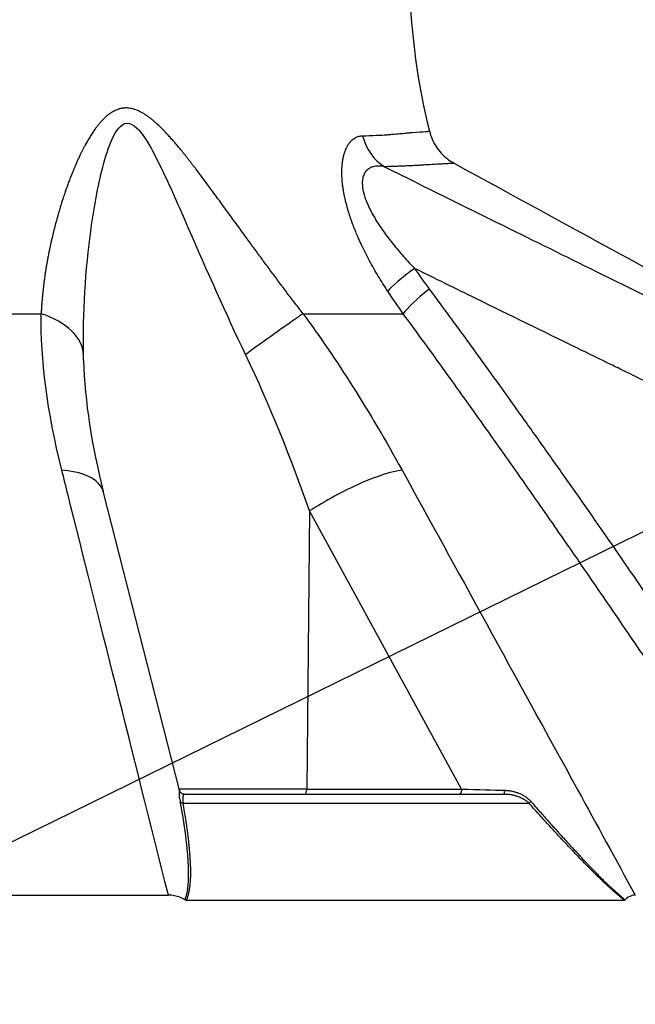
# Model space of a CAD drawing. Header units: millimetres. Extents: x 0 to 4378, y 0 to 2376.
# Tile 56 of 256: x 1726 to 1762, y 654 to 712. Entities that reach past the tile are written whole.
import ezdxf

# ---------------------------------------------------------------- set-up
doc = ezdxf.new("R2010")
doc.units = ezdxf.units.MM
doc.header["$LTSCALE"] = 0.2
doc.styles.add('Rainbow-5.0 Style', font='malgunsl.ttf')
doc.dimstyles.new('Rainbow-5.0 Style', dxfattribs={"dimtxt": 4, "dimasz": 2.5, "dimexe": 1, "dimexo": 1, "dimgap": 1, "dimtad": 1, "dimdsep": 46, "dimtxsty": 'Rainbow-5.0 Style', "dimcen": 0, "dimclrd": 251, "dimclre": 251, "dimclrt": 7, "dimazin": 3, "dimtp": 0.1, "dimtm": 0.1, "dimtfac": 0.61, "dimtmove": 0, "dimatfit": 3, "dimfxl": 1, "dimlwd": -1, "dimlwe": -1, "dimarcsym": 1})
doc.dimstyles.new('Rainbow-5.0 Style$0', dxfattribs={"dimtxt": 4, "dimasz": 3, "dimexe": 2, "dimexo": 1, "dimgap": 0.8, "dimtad": 1, "dimzin": 9, "dimdsep": 46, "dimtxsty": 'Rainbow-5.0 Style', "dimcen": 0, "dimclrd": 251, "dimclre": 251, "dimclrt": 256, "dimadec": 1, "dimazin": 0, "dimtp": 0.1, "dimtm": 0.1, "dimtfac": 0.61, "dimtmove": 0, "dimatfit": 3, "dimfxl": 1, "dimlwd": -1, "dimlwe": -1, "dimarcsym": 1})

# ---------------------------------------------------------------- blocks, each defined once
blk = doc.blocks.new('Blk$A21N0-7P24L')
for p, q in [((-37.699, 59.536), (37.699, 59.536)), ((53.264, 59.536), (59.223, 59.536)), ((45.922, 31.226), (41.415, 48.919)), ((53.651, 47.814), (53.485, 31.292)), ((62.685, 31.292), (53.654, 47.815)), ((70.729, 47.087), (70.729, 47.087)), ((71.029, 46.656), (71.029, 46.656)), ((70.729, 43.282), (70.729, 43.272)), ((71.029, 42.844), (71.029, 42.835)), ((53.485, 31.292), (45.905, 31.292)), ((46.209, 31), (46.204, 31)), ((46.212, 31), (65.213, 31)), ((53.485, 31.292), (62.686, 31.292)), ((62.572, 31), (62.572, 31)), ((46.115, 30.464), (66.684, 30.464)), ((44.213, 29.186), (44.213, 29.185)), ((44.844, 26.665), (44.845, 26.67)), ((-45.263, 24.993), (45.263, 24.993)), ((46.335, 24.695), (72.352, 24.695))]:
    blk.add_line(p, q)
blk.add_arc((99.588, 80.061), 40, 181.5, 194.01438)
for centre, major_axis, ratio, start_param, end_param in [((59.523, 70.85), (-0.038, 3), 0.934063, 1.810532, 2.597153), ((60.687, 62.306), (-2.48, -1.688), 0.130824, 4.948036, 5.895303), ((61.56, 61.075), (-2.411, -1.785), 0.140062, 4.942659, 5.910605), ((35.22, 56.97), (4.999, 0.073), 0.585411, 0.019941, 1.04343), ((49.761, 56.97), (4.054, 2.927), 0.011762, 0.518872, 1.542362), ((53.371, 31.3), (0, -0.3), 0.382683, 0, 1.544616), ((47.008, 28.985), (0.982, -2.283), 0.200841, 3.784426, 3.871398), ((46.238, 30.669), (-0.298, -0.058), 0.664884, 0.352927, 0.554408), ((46.238, 30.669), (-0.298, -0.058), 0.664884, 0.554408, 1.031166), ((63.811, 28.98), (3.273, 1.111), 0.62086, 0.247863, 0.336562), ((66.882, 30.669), (-0.225, -0.204), 0.142498, 0.413343, 0.885775), ((66.882, 30.669), (-0.225, -0.204), 0.142498, 0.885775, 1.134681), ((46.528, 25.11), (0.284, 0.388), 0.524581, 3.202128, 3.507862), ((72.21, 25.11), (0.17, -0.41), 0.394148, 6.121997, 6.42773)]:
    blk.add_ellipse(centre, major_axis=major_axis, ratio=ratio, start_param=start_param, end_param=end_param)
blk.add_rational_spline([(53.264, 59.536), (51.561, 61.747), (49.94, 63.995), (47.506, 67.328), (46.698, 68.438), (45.379, 70.015), (44.929, 70.52), (43.922, 71.388), (43.333, 71.762), (42.138, 71.749), (41.641, 71.369), (40.856, 70.487), (40.541, 69.97), (39.705, 68.396), (39.288, 67.292), (38.237, 63.974), (37.816, 61.741), (37.699, 59.536)], [0.999999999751, 0.999999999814, 0.999999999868, 0.999999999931, 0.999999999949, 0.999999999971, 0.999999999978, 0.999999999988, 0.999999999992, 0.999999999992, 0.999999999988, 0.999999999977, 0.999999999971, 0.999999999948, 0.99999999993, 0.999999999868, 0.999999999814, 0.999999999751], degree=3, knots=[0, 0, 0, 0, 0.25, 0.25, 0.375, 0.375, 0.4375, 0.4375, 0.5, 0.5, 0.5625, 0.5625, 0.625, 0.625, 0.75, 0.75, 1, 1, 1, 1])
for points, knots in [([(40.218, 57.101), (40.172, 59.579), (40.326, 62.094), (40.841, 65.826), (41.057, 67.068), (41.519, 68.839), (41.697, 69.421), (42.154, 70.413), (42.45, 70.841), (43.185, 70.855), (43.558, 70.435), (44.203, 69.459), (44.496, 68.89), (45.361, 67.115), (45.899, 65.868), (47.538, 62.118), (48.654, 59.586), (49.842, 57.101)], [0, 0, 0, 0, 0.25, 0.25, 0.375, 0.375, 0.4375, 0.4375, 0.5, 0.5, 0.5625, 0.5625, 0.625, 0.625, 0.75, 0.75, 1, 1, 1, 1]), ([(56.811, 70.103), (57.06, 70.107), (57.339, 70.116), (57.78, 70.138), (57.931, 70.146), (58.16, 70.162), (58.237, 70.167), (58.391, 70.178), (58.454, 70.183), (58.911, 70.221), (59.172, 70.245), (59.466, 70.272), (59.547, 70.28), (59.648, 70.289), (59.678, 70.292), (59.719, 70.295), (59.738, 70.297), (59.756, 70.298), (59.767, 70.299), (59.767, 70.299), (60.119, 70.325), (60.37, 70.343), (60.699, 70.368), (60.779, 70.374), (60.779, 70.374)], [0, 0, 0, 0, 0.0625, 0.0625, 0.09375, 0.09375, 0.109375, 0.109375, 0.125, 0.125, 0.1875, 0.1875, 0.21875, 0.21875, 0.234375, 0.234375, 0.2421875, 0.2460937, 0.2460937, 0.25, 0.25, 0.375, 0.375, 0.4999668, 0.4999668, 0.4999668, 0.4999668]), ([(60.779, 70.374), (60.86, 70.058), (60.992, 69.75), (61.349, 69.194), (61.581, 68.942), (61.97, 68.638), (62.105, 68.549), (62.245, 68.471)], [0, 0, 0, 0, 0.0980244, 0.0980244, 0.1980402, 0.1980402, 0.2461678, 0.2461678, 0.2461678, 0.2461678]), ([(58.307, 60.866), (58.207, 61.017), (58.11, 61.167), (57.92, 61.468), (57.828, 61.619), (57.646, 61.921), (57.557, 62.072), (57.383, 62.378), (57.297, 62.532), (57.131, 62.841), (57.05, 62.996), (56.892, 63.308), (56.815, 63.466), (56.704, 63.702), (56.667, 63.782), (56.586, 63.961), (56.543, 64.059), (56.453, 64.268), (56.407, 64.379), (56.315, 64.607), (56.27, 64.724), (56.179, 64.965), (56.135, 65.089), (56.052, 65.333), (56.013, 65.452), (55.935, 65.708), (55.896, 65.843), (55.839, 66.056), (55.818, 66.135), (55.774, 66.318), (55.751, 66.419), (55.726, 66.542), (55.721, 66.562), (55.713, 66.602), (55.709, 66.622), (55.702, 66.662), (55.698, 66.682), (55.69, 66.722), (55.687, 66.742), (55.68, 66.78), (55.677, 66.796), (55.661, 66.892), (55.648, 66.97), (55.624, 67.146), (55.612, 67.242), (55.594, 67.437), (55.587, 67.534), (55.577, 67.726), (55.575, 67.821), (55.575, 68.009), (55.577, 68.101), (55.587, 68.282), (55.594, 68.37), (55.613, 68.54), (55.625, 68.623), (55.652, 68.78), (55.667, 68.856), (55.702, 68.998), (55.721, 69.065), (55.757, 69.174), (55.772, 69.219), (55.793, 69.27), (55.796, 69.279), (55.816, 69.326), (55.833, 69.363), (55.876, 69.451), (55.904, 69.501), (55.963, 69.596), (55.994, 69.642), (56.06, 69.726), (56.094, 69.766), (56.166, 69.838), (56.203, 69.872), (56.28, 69.931), (56.32, 69.958), (56.4, 70.003), (56.44, 70.023), (56.522, 70.055), (56.563, 70.068), (56.646, 70.088), (56.687, 70.095), (56.756, 70.101), (56.783, 70.103), (56.811, 70.103)], [0, 0, 0, 0, 0.031826, 0.031826, 0.0644, 0.0644, 0.097802, 0.097802, 0.132671, 0.132671, 0.168502, 0.168502, 0.20605, 0.20605, 0.225683, 0.225683, 0.25, 0.25, 0.278102, 0.278102, 0.308606, 0.308606, 0.341809, 0.341809, 0.375, 0.375, 0.413812, 0.413812, 0.4375, 0.4375, 0.46875, 0.46875, 0.475663, 0.475663, 0.482658, 0.482658, 0.489425, 0.489425, 0.495606, 0.495606, 0.5, 0.5, 0.519503, 0.519503, 0.544066, 0.544066, 0.569338, 0.569338, 0.59506, 0.59506, 0.621197, 0.621197, 0.647645, 0.647645, 0.674228, 0.674228, 0.700676, 0.700676, 0.726695, 0.726695, 0.745915, 0.745915, 0.75, 0.75, 0.767898, 0.767898, 0.794893, 0.794893, 0.822753, 0.822753, 0.850952, 0.850952, 0.879189, 0.879189, 0.907078, 0.907078, 0.933827, 0.933827, 0.959743, 0.959743, 0.984327, 0.984327, 1, 1, 1, 1]), ([(62.245, 68.471), (62.245, 68.471), (62.223, 68.47), (62.179, 68.467), (62.142, 68.465), (62.089, 68.462), (62.02, 68.458), (62.01, 68.457), (62, 68.456), (61.989, 68.456), (61.902, 68.45), (61.794, 68.444), (61.665, 68.436), (61.57, 68.43), (61.463, 68.423), (61.345, 68.417), (61.302, 68.414), (61.258, 68.411), (61.212, 68.409), (61.042, 68.399), (60.852, 68.388), (60.641, 68.376), (60.509, 68.368), (60.369, 68.36), (60.22, 68.352), (60.139, 68.347), (60.054, 68.342), (59.968, 68.338), (59.956, 68.337), (59.945, 68.336), (59.934, 68.336), (59.838, 68.331), (59.74, 68.325), (59.638, 68.32), (59.539, 68.315), (59.437, 68.311), (59.332, 68.306), (59.231, 68.301), (59.127, 68.297), (59.02, 68.293), (58.92, 68.289), (58.817, 68.285), (58.712, 68.282), (58.685, 68.281), (58.658, 68.28), (58.631, 68.279)], [0.5000317, 0.5000317, 0.5000317, 0.5000317, 0.5668684, 0.5668684, 0.5668684, 0.6240877, 0.6240877, 0.6240877, 0.6326432, 0.6326432, 0.6326432, 0.6998905, 0.6998905, 0.6998905, 0.749283, 0.749283, 0.749283, 0.7671378, 0.7671378, 0.7671378, 0.8333753, 0.8333753, 0.8333753, 0.8748395, 0.8748395, 0.8748395, 0.8976401, 0.8976401, 0.8976401, 0.9006059, 0.9006059, 0.9006059, 0.9254544, 0.9254544, 0.9254544, 0.9496024, 0.9496024, 0.9496024, 0.9727362, 0.9727362, 0.9727362, 0.9944424, 0.9944424, 0.9944424, 1, 1, 1, 1]), ([(58.105, 68.266), (58.053, 68.276), (58.002, 68.284), (57.902, 68.296), (57.852, 68.3), (57.754, 68.303), (57.706, 68.302), (57.611, 68.296), (57.564, 68.291), (57.493, 68.278), (57.467, 68.272), (57.424, 68.261), (57.405, 68.256), (57.347, 68.238), (57.309, 68.223), (57.238, 68.189), (57.204, 68.17), (57.162, 68.142), (57.152, 68.136), (57.134, 68.122), (57.124, 68.115), (57.107, 68.101), (57.098, 68.094), (57.082, 68.079), (57.073, 68.072), (57.057, 68.057), (57.049, 68.049), (57.033, 68.033), (57.025, 68.024), (57.009, 68.006), (57.001, 67.997), (56.991, 67.984), (56.989, 67.982), (56.964, 67.949), (56.942, 67.917), (56.903, 67.847), (56.885, 67.809), (56.854, 67.73), (56.84, 67.688), (56.818, 67.601), (56.809, 67.555), (56.796, 67.461), (56.791, 67.412), (56.788, 67.324), (56.788, 67.285), (56.791, 67.168), (56.798, 67.087), (56.82, 66.925), (56.835, 66.845), (56.856, 66.754), (56.857, 66.748), (56.869, 66.698), (56.881, 66.654), (56.908, 66.56), (56.923, 66.51), (56.945, 66.443), (56.951, 66.426), (56.964, 66.39), (56.97, 66.372), (56.983, 66.335), (56.99, 66.316), (57.005, 66.277), (57.012, 66.258), (57.027, 66.219), (57.035, 66.2), (57.045, 66.175), (57.048, 66.167), (57.084, 66.079), (57.12, 65.997), (57.198, 65.83), (57.238, 65.746), (57.325, 65.578), (57.37, 65.494), (57.464, 65.327), (57.512, 65.244), (57.612, 65.078), (57.664, 64.995), (57.77, 64.83), (57.824, 64.748), (57.936, 64.583), (57.993, 64.5), (58.144, 64.29), (58.239, 64.161), (58.433, 63.906), (58.532, 63.781), (58.731, 63.534), (58.83, 63.414), (59.033, 63.175), (59.136, 63.056), (59.345, 62.82), (59.45, 62.704), (59.666, 62.468), (59.778, 62.348), (59.893, 62.227)], [0, 0, 0, 0, 0.024477, 0.024477, 0.04991, 0.04991, 0.076426, 0.076426, 0.104195, 0.104195, 0.120554, 0.120554, 0.132789, 0.132789, 0.160276, 0.160276, 0.1875, 0.1875, 0.196585, 0.196585, 0.205936, 0.205936, 0.215262, 0.215262, 0.2242, 0.2242, 0.232749, 0.232749, 0.240808, 0.240808, 0.248417, 0.248417, 0.25, 0.25, 0.271408, 0.271408, 0.293189, 0.293189, 0.315177, 0.315177, 0.337096, 0.337096, 0.358694, 0.358694, 0.375, 0.375, 0.40625, 0.40625, 0.4353, 0.4353, 0.4375, 0.4375, 0.4524, 0.4524, 0.46875, 0.46875, 0.473963, 0.473963, 0.47907, 0.47907, 0.484346, 0.484346, 0.489906, 0.489906, 0.496406, 0.496406, 0.5, 0.5, 0.540753, 0.540753, 0.579478, 0.579478, 0.616488, 0.616488, 0.651301, 0.651301, 0.685071, 0.685071, 0.717316, 0.717316, 0.749024, 0.749024, 0.79706, 0.79706, 0.84216, 0.84216, 0.883845, 0.883845, 0.924, 0.924, 0.962, 0.962, 1, 1, 1, 1]), ([(58.105, 68.266), (60.495, 67.08), (62.852, 65.913), (67.033, 63.848), (68.869, 62.943), (72.851, 60.983), (74.988, 59.933), (77.3, 58.801), (77.505, 58.7), (78.736, 58.097), (79.755, 57.599), (80.92, 57.03), (81.073, 56.955), (81.543, 56.725), (81.859, 56.571), (82.259, 56.376), (82.343, 56.335), (82.428, 56.293)], [0, 0, 0, 0, 0.2801141, 0.2801141, 0.5039546, 0.5039546, 0.7714115, 0.7714115, 0.7974935, 0.7974935, 0.9281604, 0.9281604, 0.9479899, 0.9479899, 0.9889914, 0.9889914, 1, 1, 1, 1]), ([(83.429, 50.774), (82.57, 51.188), (81.711, 51.602), (80.85, 52.016), (80.728, 52.076), (80.577, 52.148), (80.482, 52.194), (80.353, 52.256), (80.218, 52.321), (80.077, 52.389), (79.801, 52.522), (79.5, 52.667), (79.176, 52.824), (78.93, 52.943), (78.671, 53.068), (78.397, 53.2), (78.261, 53.266), (78.121, 53.334), (77.977, 53.403), (77.847, 53.466), (77.688, 53.543), (77.57, 53.6), (77.558, 53.606), (77.547, 53.611), (77.536, 53.617), (77.212, 53.774), (76.887, 53.931), (76.56, 54.089), (75.919, 54.399), (75.274, 54.712), (74.624, 55.028), (74.133, 55.266), (73.64, 55.505), (73.144, 55.746), (72.802, 55.913), (72.445, 56.086), (72.102, 56.253), (71.947, 56.329), (71.795, 56.403), (71.649, 56.474), (70.949, 56.815), (70.244, 57.158), (69.534, 57.505), (67.571, 58.462), (65.57, 59.441), (63.53, 60.441), (62.331, 61.029), (61.119, 61.624), (59.893, 62.227)], [0, 0, 0, 0, 0.109375, 0.109375, 0.109375, 0.125, 0.125, 0.125, 0.1461562, 0.1461562, 0.1461562, 0.1875, 0.1875, 0.1875, 0.21875, 0.21875, 0.21875, 0.234375, 0.234375, 0.234375, 0.2485617, 0.2485617, 0.2485617, 0.25, 0.25, 0.25, 0.2921816, 0.2921816, 0.2921816, 0.375, 0.375, 0.375, 0.4375, 0.4375, 0.4375, 0.4805998, 0.4805998, 0.4805998, 0.5, 0.5, 0.5, 0.5928094, 0.5928094, 0.5928094, 0.8492697, 0.8492697, 0.8492697, 1, 1, 1, 1]), ([(60.766, 60.997), (61.453, 60.07), (62.149, 59.122), (63.545, 57.207), (64.244, 56.241), (65.272, 54.811), (65.593, 54.363), (66.405, 53.227), (66.899, 52.533), (67.902, 51.118), (68.41, 50.398), (69.445, 48.926), (69.971, 48.174), (70.809, 46.972), (71.119, 46.527), (72.174, 45.006), (72.929, 43.913), (74.465, 41.677), (75.246, 40.534), (76.777, 38.284), (77.524, 37.18), (79.024, 34.955), (79.776, 33.836), (81.278, 31.589), (82.029, 30.462), (83.001, 28.998), (83.214, 28.676), (83.429, 28.352)], [0, 0, 0, 0, 0.1035482, 0.1035482, 0.204487, 0.204487, 0.25, 0.25, 0.3186618, 0.3186618, 0.3879082, 0.3879082, 0.4586528, 0.4586528, 0.5, 0.5, 0.5992827, 0.5992827, 0.699462, 0.699462, 0.793025, 0.793025, 0.8849564, 0.8849564, 0.9747602, 0.9747602, 1, 1, 1, 1]), ([(81.466, 27.306), (80.685, 28.488), (79.912, 29.655), (78.368, 31.978), (77.598, 33.132), (76.032, 35.47), (75.238, 36.651), (73.671, 38.971), (72.898, 40.109), (71.353, 42.373), (70.582, 43.497), (69.042, 45.731), (68.273, 46.839), (66.726, 49.057), (65.949, 50.164), (64.397, 52.36), (63.624, 53.448), (62.068, 55.62), (61.287, 56.703), (60.082, 58.361), (59.651, 58.952), (59.223, 59.536)], [0, 0, 0, 0, 0.0944384, 0.0944384, 0.1904956, 0.1904956, 0.2916836, 0.2916836, 0.3923831, 0.3923831, 0.4950782, 0.4950782, 0.5999515, 0.5999515, 0.7085972, 0.7085972, 0.8196466, 0.8196466, 0.9348839, 0.9348839, 1, 1, 1, 1]), ([(41.41, 48.918), (41.363, 49.107), (41.266, 49.283), (41.119, 49.44), (40.711, 49.881), (39.92, 50.171), (38.927, 50.247)], [0.3212892, 0.3212892, 0.3212892, 0.3212892, 0.5, 0.5, 0.5, 1, 1, 1, 1]), ([(45.262, 24.996), (43.103, 33.622), (41.117, 41.54), (39.304, 48.748), (39.178, 49.251), (39.052, 49.751), (38.927, 50.247)], [0.0000933, 0.0000933, 0.0000933, 0.0000933, 0.9347603, 0.9347603, 0.9347603, 1, 1, 1, 1]), ([(59.149, 50.247), (58.549, 50.171), (57.65, 49.881), (56.655, 49.44), (55.662, 49), (54.58, 48.414), (53.654, 47.815)], [0, 0, 0, 0, 0.5, 0.5, 0.5, 0.9993517, 0.9993517, 0.9993517, 0.9993517]), ([(59.149, 50.247), (62.355, 44.425), (65.838, 38.086), (69.598, 31.229), (70.711, 29.198), (71.849, 27.122), (73.01, 25.001)], [0, 0, 0, 0, 0.7713062, 0.7713062, 0.7713062, 0.9997259, 0.9997259, 0.9997259, 0.9997259]), ([(45.946, 30.694), (45.942, 30.728), (45.937, 30.76), (45.934, 30.79), (45.93, 30.823), (45.927, 30.855), (45.925, 30.884), (45.923, 30.913), (45.921, 30.941), (45.92, 30.966), (45.919, 30.992), (45.918, 31.015), (45.918, 31.037), (45.918, 31.058), (45.918, 31.078), (45.918, 31.096), (45.918, 31.114), (45.919, 31.13), (45.919, 31.144), (45.92, 31.157), (45.92, 31.17), (45.921, 31.18), (45.921, 31.19), (45.922, 31.199), (45.922, 31.206), (45.922, 31.212), (45.922, 31.218), (45.922, 31.221), (45.922, 31.223), (45.922, 31.225), (45.922, 31.226)], [0.1178194, 0.1178194, 0.1178194, 0.1178194, 0.2084015, 0.2084015, 0.2084015, 0.3073513, 0.3073513, 0.3073513, 0.4049589, 0.4049589, 0.4049589, 0.5016664, 0.5016664, 0.5016664, 0.5965716, 0.5965716, 0.5965716, 0.6892343, 0.6892343, 0.6892343, 0.777632, 0.777632, 0.777632, 0.8630525, 0.8630525, 0.8630525, 0.943194, 0.943194, 0.943194, 0.9892942, 0.9892942, 0.9892942, 0.9892942]), ([(46.047, 31.049), (46.036, 31.057), (46.026, 31.065), (46.016, 31.074), (46.003, 31.086), (45.991, 31.1), (45.98, 31.114), (45.969, 31.128), (45.959, 31.143), (45.951, 31.159), (45.943, 31.175), (45.936, 31.191), (45.931, 31.208), (45.929, 31.215), (45.928, 31.221), (45.923, 31.227)], [0.4445798, 0.4445798, 0.4445798, 0.4445798, 0.5457408, 0.5457408, 0.5457408, 0.6810398, 0.6810398, 0.6810398, 0.8159598, 0.8159598, 0.8159598, 0.9504019, 0.9504019, 0.9504019, 1, 1, 1, 1]), ([(46.047, 31.049), (46.054, 31.045), (46.061, 31.04), (46.076, 31.031), (46.085, 31.027), (46.104, 31.018), (46.115, 31.014), (46.138, 31.007), (46.15, 31.004), (46.175, 30.999), (46.187, 30.998), (46.199, 30.997)], [1.53089804, 1.53089804, 1.53089804, 1.53089804, 1.53734811, 1.53734811, 1.54379817, 1.54379817, 1.55024823, 1.55024823, 1.5566983, 1.5566983, 1.56235055, 1.56235055, 1.56235055, 1.56235055]), ([(46.202, 31), (46.205, 31), (46.206, 31), (46.208, 31), (46.208, 31), (46.209, 31)], [0, 0, 0, 0, 0.003225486, 0.003225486, 0.005512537, 0.005512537, 0.005512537, 0.005512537]), ([(62.686, 31.292), (62.686, 31.274), (62.685, 31.256), (62.684, 31.238), (62.683, 31.221), (62.681, 31.204), (62.678, 31.187), (62.675, 31.17), (62.672, 31.154), (62.669, 31.139), (62.665, 31.124), (62.661, 31.11), (62.656, 31.096), (62.651, 31.083), (62.646, 31.071), (62.641, 31.06), (62.635, 31.049), (62.629, 31.04), (62.623, 31.032), (62.617, 31.024), (62.611, 31.017), (62.604, 31.012), (62.597, 31.007), (62.591, 31.004), (62.584, 31.002), (62.58, 31.001), (62.576, 31), (62.572, 31)], [0.0004114, 0.0004114, 0.0004114, 0.0004114, 0.1167994, 0.1167994, 0.1167994, 0.2332423, 0.2332423, 0.2332423, 0.3496623, 0.3496623, 0.3496623, 0.4660618, 0.4660618, 0.4660618, 0.5824434, 0.5824434, 0.5824434, 0.6988644, 0.6988644, 0.6988644, 0.8152458, 0.8152458, 0.8152458, 0.9316412, 0.9316412, 0.9316412, 0.9998415, 0.9998415, 0.9998415, 0.9998415]), ([(65.215, 31.226), (65.214, 31.21), (65.213, 31.193), (65.213, 31.177), (65.213, 31.16), (65.213, 31.145), (65.213, 31.13), (65.212, 31.115), (65.212, 31.101), (65.212, 31.088), (65.212, 31.075), (65.212, 31.063), (65.212, 31.053), (65.213, 31.049), (65.213, 31.046), (65.213, 31.043)], [0.0021356, 0.0021356, 0.0021356, 0.0021356, 0.1346955, 0.1346955, 0.1346955, 0.2694938, 0.2694938, 0.2694938, 0.4046072, 0.4046072, 0.4046072, 0.5402458, 0.5402458, 0.5402458, 0.5821949, 0.5821949, 0.5821949, 0.5821949]), ([(65.213, 31.043), (65.213, 31.033), (65.213, 31.025), (65.213, 31.018), (65.213, 31.011), (65.213, 31.005), (65.213, 31.002), (65.213, 31.001), (65.213, 31), (65.213, 31)], [0.5821949, 0.5821949, 0.5821949, 0.5821949, 0.7185442, 0.7185442, 0.7185442, 0.8590491, 0.8590491, 0.8590491, 0.8798111, 0.8798111, 0.8798111, 0.8798111]), ([(65.215, 31.226), (65.254, 31.225), (65.291, 31.224), (65.328, 31.221), (65.364, 31.219), (65.399, 31.216), (65.434, 31.212), (65.47, 31.208), (65.505, 31.204), (65.539, 31.199), (65.574, 31.194), (65.609, 31.188), (65.643, 31.182), (65.678, 31.175), (65.713, 31.168), (65.748, 31.16), (65.782, 31.152), (65.816, 31.143), (65.851, 31.133), (65.885, 31.124), (65.919, 31.114), (65.954, 31.102), (65.988, 31.091), (66.022, 31.079), (66.058, 31.066), (66.064, 31.063), (66.07, 31.061), (66.076, 31.058), (66.128, 31.038), (66.178, 31.017), (66.227, 30.993), (66.277, 30.969), (66.325, 30.944), (66.372, 30.916), (66.419, 30.889), (66.465, 30.86), (66.508, 30.829), (66.551, 30.8), (66.592, 30.768), (66.631, 30.736), (66.645, 30.724), (66.659, 30.712), (66.672, 30.699)], [0.0004316, 0.0004316, 0.0004316, 0.0004316, 0.062847, 0.062847, 0.062847, 0.1243555, 0.1243555, 0.1243555, 0.1865623, 0.1865623, 0.1865623, 0.2489584, 0.2489584, 0.2489584, 0.3117188, 0.3117188, 0.3117188, 0.3724319, 0.3724319, 0.3724319, 0.4320384, 0.4320384, 0.4320384, 0.4898494, 0.4898494, 0.4898494, 0.5, 0.5, 0.5, 0.5847492, 0.5847492, 0.5847492, 0.6731366, 0.6731366, 0.6731366, 0.7625665, 0.7625665, 0.7625665, 0.8502302, 0.8502302, 0.8502302, 0.881902, 0.881902, 0.881902, 0.881902]), ([(46.259, 24.718), (46.281, 24.783), (46.301, 24.848), (46.32, 24.916), (46.339, 24.985), (46.356, 25.057), (46.371, 25.13), (46.386, 25.203), (46.399, 25.278), (46.41, 25.355), (46.421, 25.428), (46.43, 25.502), (46.437, 25.578), (46.443, 25.638), (46.448, 25.698), (46.452, 25.76), (46.454, 25.796), (46.456, 25.831), (46.458, 25.864), (46.46, 25.901), (46.461, 25.937), (46.462, 25.972), (46.463, 25.998), (46.464, 26.024), (46.464, 26.049), (46.465, 26.086), (46.465, 26.123), (46.466, 26.16), (46.466, 26.197), (46.466, 26.235), (46.466, 26.274), (46.465, 26.35), (46.464, 26.431), (46.461, 26.516), (46.459, 26.595), (46.456, 26.679), (46.452, 26.766), (46.451, 26.801), (46.449, 26.837), (46.447, 26.873), (46.443, 26.943), (46.439, 27.017), (46.434, 27.094), (46.43, 27.17), (46.424, 27.249), (46.418, 27.331), (46.413, 27.395), (46.408, 27.461), (46.402, 27.528), (46.393, 27.629), (46.384, 27.733), (46.373, 27.839), (46.362, 27.949), (46.35, 28.062), (46.337, 28.177), (46.324, 28.292), (46.309, 28.409), (46.294, 28.528), (46.272, 28.701), (46.248, 28.878), (46.221, 29.06), (46.195, 29.237), (46.167, 29.419), (46.137, 29.604), (46.107, 29.784), (46.076, 29.967), (46.043, 30.154), (46.019, 30.286), (45.995, 30.42), (45.968, 30.554)], [0.0006843, 0.0006843, 0.0006843, 0.0006843, 0.0530679, 0.0530679, 0.0530679, 0.1070084, 0.1070084, 0.1070084, 0.1604125, 0.1604125, 0.1604125, 0.2107042, 0.2107042, 0.2107042, 0.25, 0.25, 0.25, 0.2730084, 0.2730084, 0.2730084, 0.2992213, 0.2992213, 0.2992213, 0.3187073, 0.3187073, 0.3187073, 0.3470103, 0.3470103, 0.3470103, 0.375, 0.375, 0.375, 0.4289364, 0.4289364, 0.4289364, 0.4796538, 0.4796538, 0.4796538, 0.5, 0.5, 0.5, 0.5394552, 0.5394552, 0.5394552, 0.5784755, 0.5784755, 0.5784755, 0.6091236, 0.6091236, 0.6091236, 0.6549623, 0.6549623, 0.6549623, 0.7024812, 0.7024812, 0.7024812, 0.75, 0.75, 0.75, 0.8196253, 0.8196253, 0.8196253, 0.8876689, 0.8876689, 0.8876689, 0.9535573, 0.9535573, 0.9535573, 1, 1, 1, 1]), ([(46.132, 30.872), (46.126, 30.846), (46.121, 30.816), (46.118, 30.782), (46.115, 30.747), (46.114, 30.708), (46.113, 30.666), (46.112, 30.622), (46.113, 30.574), (46.114, 30.523), (46.114, 30.504), (46.115, 30.485), (46.116, 30.467)], [0.5, 0.5, 0.5, 0.5, 0.646144, 0.646144, 0.646144, 0.793564, 0.793564, 0.793564, 0.9440758, 0.9440758, 0.9440758, 0.9999998, 0.9999998, 0.9999998, 0.9999998]), ([(46.116, 30.467), (46.148, 30.286), (46.178, 30.115), (46.206, 29.949), (46.23, 29.801), (46.254, 29.657), (46.276, 29.517), (46.297, 29.385), (46.316, 29.255), (46.335, 29.128), (46.352, 29.008), (46.368, 28.889), (46.384, 28.771), (46.389, 28.731), (46.394, 28.692), (46.399, 28.652), (46.425, 28.45), (46.448, 28.254), (46.468, 28.061), (46.476, 27.983), (46.484, 27.905), (46.491, 27.828), (46.497, 27.768), (46.502, 27.712), (46.507, 27.656), (46.511, 27.6), (46.516, 27.546), (46.52, 27.491), (46.521, 27.48), (46.522, 27.47), (46.523, 27.459), (46.527, 27.408), (46.531, 27.356), (46.534, 27.303), (46.538, 27.254), (46.541, 27.205), (46.544, 27.153), (46.546, 27.122), (46.548, 27.091), (46.55, 27.058), (46.555, 26.966), (46.56, 26.877), (46.563, 26.79), (46.567, 26.7), (46.57, 26.613), (46.571, 26.529), (46.573, 26.442), (46.574, 26.359), (46.573, 26.278), (46.573, 26.194), (46.572, 26.113), (46.569, 26.036), (46.568, 26.022), (46.568, 26.008), (46.567, 25.994), (46.565, 25.94), (46.563, 25.887), (46.559, 25.836), (46.556, 25.782), (46.552, 25.731), (46.548, 25.681), (46.547, 25.673), (46.546, 25.665), (46.546, 25.657), (46.54, 25.593), (46.533, 25.532), (46.525, 25.473), (46.522, 25.449), (46.519, 25.426), (46.515, 25.403), (46.51, 25.363), (46.503, 25.324), (46.497, 25.286), (46.495, 25.276), (46.493, 25.267), (46.492, 25.259), (46.49, 25.251), (46.489, 25.244), (46.487, 25.235), (46.486, 25.227), (46.484, 25.219), (46.482, 25.209), (46.48, 25.2), (46.478, 25.189), (46.475, 25.176), (46.462, 25.114), (46.448, 25.053), (46.432, 24.995), (46.424, 24.965), (46.416, 24.936), (46.408, 24.908), (46.406, 24.9), (46.403, 24.891), (46.4, 24.881), (46.397, 24.872), (46.394, 24.862), (46.391, 24.853), (46.386, 24.838), (46.383, 24.827), (46.382, 24.824), (46.379, 24.815), (46.375, 24.804), (46.37, 24.79), (46.366, 24.778), (46.36, 24.763), (46.355, 24.747), (46.349, 24.731), (46.343, 24.714), (46.335, 24.695)], [0, 0, 0, 0, 0.0660309, 0.0660309, 0.0660309, 0.1250634, 0.1250634, 0.1250634, 0.1805158, 0.1805158, 0.1805158, 0.2324727, 0.2324727, 0.2324727, 0.25, 0.25, 0.25, 0.3387101, 0.3387101, 0.3387101, 0.375, 0.375, 0.375, 0.4029011, 0.4029011, 0.4029011, 0.4307879, 0.4307879, 0.4307879, 0.4362163, 0.4362163, 0.4362163, 0.4622005, 0.4622005, 0.4622005, 0.4859055, 0.4859055, 0.4859055, 0.5, 0.5, 0.5, 0.5400259, 0.5400259, 0.5400259, 0.5816699, 0.5816699, 0.5816699, 0.6245444, 0.6245444, 0.6245444, 0.6696617, 0.6696617, 0.6696617, 0.6777546, 0.6777546, 0.6777546, 0.7103131, 0.7103131, 0.7103131, 0.7443848, 0.7443848, 0.7443848, 0.75, 0.75, 0.75, 0.7947577, 0.7947577, 0.7947577, 0.8125, 0.8125, 0.8125, 0.84375, 0.84375, 0.84375, 0.8525965, 0.8525965, 0.8525965, 0.8613661, 0.8613661, 0.8613661, 0.8684967, 0.8684967, 0.8684967, 0.875, 0.875, 0.875, 0.90625, 0.90625, 0.90625, 0.921875, 0.921875, 0.921875, 0.9261288, 0.9261288, 0.9261288, 0.930365, 0.930365, 0.930365, 0.9375, 0.9375, 0.9375, 0.9596995, 0.9596995, 0.9596995, 0.9802754, 0.9802754, 0.9802754, 0.9999983, 0.9999983, 0.9999983, 0.9999983]), ([(46.205, 30.999), (46.203, 30.999), (46.202, 30.998), (46.2, 30.998), (46.196, 30.996), (46.192, 30.994), (46.188, 30.991), (46.184, 30.988), (46.18, 30.984), (46.177, 30.979), (46.173, 30.975), (46.169, 30.969), (46.165, 30.963), (46.162, 30.958), (46.158, 30.951), (46.154, 30.943), (46.151, 30.936), (46.148, 30.928), (46.145, 30.918), (46.141, 30.909), (46.138, 30.899), (46.135, 30.888), (46.134, 30.883), (46.133, 30.878), (46.132, 30.872)], [0.0420857, 0.0420857, 0.0420857, 0.0420857, 0.064772, 0.064772, 0.064772, 0.1309376, 0.1309376, 0.1309376, 0.1982243, 0.1982243, 0.1982243, 0.2662533, 0.2662533, 0.2662533, 0.3344868, 0.3344868, 0.3344868, 0.4023545, 0.4023545, 0.4023545, 0.4690422, 0.4690422, 0.4690422, 0.5, 0.5, 0.5, 0.5]), ([(65.214, 30.995), (65.237, 30.996), (65.261, 30.997), (65.286, 30.997), (65.31, 30.997), (65.334, 30.997), (65.36, 30.996), (65.385, 30.995), (65.41, 30.994), (65.437, 30.992), (65.463, 30.99), (65.49, 30.988), (65.518, 30.985), (65.546, 30.982), (65.574, 30.979), (65.604, 30.974), (65.632, 30.97), (65.661, 30.965), (65.691, 30.96), (65.721, 30.954), (65.751, 30.948), (65.783, 30.94), (65.814, 30.933), (65.847, 30.925), (65.88, 30.915), (65.912, 30.906), (65.946, 30.896), (65.98, 30.884), (65.986, 30.882), (65.991, 30.88), (65.997, 30.878)], [0, 0, 0, 0, 0.0643555, 0.0643555, 0.0643555, 0.1264903, 0.1264903, 0.1264903, 0.1860979, 0.1860979, 0.1860979, 0.2431619, 0.2431619, 0.2431619, 0.2978118, 0.2978118, 0.2978118, 0.3490702, 0.3490702, 0.3490702, 0.3986618, 0.3986618, 0.3986618, 0.4466993, 0.4466993, 0.4466993, 0.492754, 0.492754, 0.492754, 0.5, 0.5, 0.5, 0.5]), ([(65.997, 30.878), (66.04, 30.863), (66.081, 30.848), (66.119, 30.832), (66.159, 30.816), (66.197, 30.798), (66.232, 30.781), (66.269, 30.764), (66.303, 30.746), (66.334, 30.728), (66.367, 30.71), (66.398, 30.692), (66.426, 30.674), (66.456, 30.655), (66.484, 30.636), (66.509, 30.617)], [0.5, 0.5, 0.5, 0.5, 0.5569424, 0.5569424, 0.5569424, 0.6166959, 0.6166959, 0.6166959, 0.6783109, 0.6783109, 0.6783109, 0.7418932, 0.7418932, 0.7418932, 0.8087948, 0.8087948, 0.8087948, 0.8087948]), ([(66.509, 30.617), (66.536, 30.599), (66.56, 30.58), (66.582, 30.562), (66.606, 30.543), (66.628, 30.524), (66.648, 30.506), (66.662, 30.493), (66.675, 30.481), (66.687, 30.469)], [0.8087948, 0.8087948, 0.8087948, 0.8087948, 0.8776802, 0.8776802, 0.8776802, 0.9499246, 0.9499246, 0.9499246, 0.9998598, 0.9998598, 0.9998598, 0.9998598]), ([(72.352, 24.695), (72.272, 24.76), (72.191, 24.826), (72.109, 24.895), (72.024, 24.967), (71.938, 25.04), (71.851, 25.116), (71.803, 25.158), (71.755, 25.2), (71.707, 25.244), (71.619, 25.322), (71.53, 25.402), (71.44, 25.484), (71.417, 25.505), (71.394, 25.526), (71.371, 25.548), (71.346, 25.571), (71.319, 25.596), (71.292, 25.622), (71.263, 25.648), (71.233, 25.676), (71.205, 25.703), (71.173, 25.733), (71.142, 25.762), (71.113, 25.79), (71.082, 25.82), (71.053, 25.848), (71.028, 25.871), (70.987, 25.911), (70.944, 25.952), (70.901, 25.994), (70.831, 26.062), (70.757, 26.134), (70.68, 26.21), (70.61, 26.28), (70.537, 26.352), (70.462, 26.428), (70.455, 26.435), (70.448, 26.442), (70.441, 26.449), (70.394, 26.496), (70.345, 26.545), (70.295, 26.596), (70.244, 26.647), (70.192, 26.7), (70.139, 26.754), (70.085, 26.809), (70.031, 26.865), (69.976, 26.921), (69.918, 26.981), (69.86, 27.041), (69.803, 27.1), (69.777, 27.126), (69.752, 27.152), (69.726, 27.178), (69.637, 27.271), (69.547, 27.364), (69.457, 27.459), (69.242, 27.683), (69.023, 27.914), (68.8, 28.151), (68.608, 28.356), (68.413, 28.565), (68.214, 28.78), (68.023, 28.986), (67.83, 29.197), (67.633, 29.412), (67.446, 29.617), (67.256, 29.826), (67.064, 30.04), (66.938, 30.18), (66.811, 30.321), (66.687, 30.469)], [0.0000012, 0.0000012, 0.0000012, 0.0000012, 0.0477801, 0.0477801, 0.0477801, 0.0975047, 0.0975047, 0.0975047, 0.125, 0.125, 0.125, 0.1748356, 0.1748356, 0.1748356, 0.1875, 0.1875, 0.1875, 0.2014987, 0.2014987, 0.2014987, 0.2162369, 0.2162369, 0.2162369, 0.2322887, 0.2322887, 0.2322887, 0.25, 0.25, 0.25, 0.2795148, 0.2795148, 0.2795148, 0.3272574, 0.3272574, 0.3272574, 0.371075, 0.371075, 0.371075, 0.375, 0.375, 0.375, 0.401934, 0.401934, 0.401934, 0.4290665, 0.4290665, 0.4290665, 0.456843, 0.456843, 0.456843, 0.4865832, 0.4865832, 0.4865832, 0.5, 0.5, 0.5, 0.5477656, 0.5477656, 0.5477656, 0.6608242, 0.6608242, 0.6608242, 0.7583511, 0.7583511, 0.7583511, 0.8520883, 0.8520883, 0.8520883, 0.9415116, 0.9415116, 0.9415116, 1, 1, 1, 1]), ([(66.814, 30.555), (66.982, 30.363), (67.147, 30.176), (67.309, 29.992), (67.473, 29.805), (67.635, 29.621), (67.794, 29.442), (67.96, 29.256), (68.123, 29.075), (68.282, 28.897), (68.422, 28.742), (68.561, 28.589), (68.696, 28.44), (68.862, 28.258), (69.025, 28.081), (69.184, 27.909), (69.304, 27.779), (69.422, 27.652), (69.537, 27.528), (69.608, 27.452), (69.674, 27.382), (69.735, 27.316), (69.795, 27.252), (69.851, 27.193), (69.904, 27.136), (69.957, 27.08), (70.007, 27.027), (70.056, 26.975), (70.104, 26.924), (70.151, 26.874), (70.198, 26.825), (70.279, 26.739), (70.356, 26.658), (70.43, 26.58), (70.51, 26.496), (70.586, 26.417), (70.658, 26.343), (70.674, 26.327), (70.69, 26.31), (70.706, 26.294), (70.781, 26.217), (70.851, 26.146), (70.916, 26.081), (70.926, 26.071), (70.937, 26.06), (70.949, 26.048), (70.975, 26.022), (71.007, 25.991), (71.041, 25.957), (71.069, 25.93), (71.098, 25.901), (71.127, 25.873), (71.154, 25.846), (71.182, 25.819), (71.208, 25.794), (71.287, 25.718), (71.364, 25.644), (71.44, 25.572), (71.518, 25.499), (71.594, 25.428), (71.67, 25.358), (71.75, 25.285), (71.829, 25.213), (71.907, 25.144), (71.988, 25.072), (72.067, 25.002), (72.145, 24.935), (72.226, 24.866), (72.305, 24.798), (72.383, 24.734), (72.389, 24.729), (72.395, 24.724), (72.401, 24.718)], [0.0000087, 0.0000087, 0.0000087, 0.0000087, 0.0625, 0.0625, 0.0625, 0.1260324, 0.1260324, 0.1260324, 0.1920399, 0.1920399, 0.1920399, 0.25, 0.25, 0.25, 0.320855, 0.320855, 0.320855, 0.3742296, 0.3742296, 0.3742296, 0.4067355, 0.4067355, 0.4067355, 0.4382552, 0.4382552, 0.4382552, 0.4693133, 0.4693133, 0.4693133, 0.5, 0.5, 0.5, 0.5535383, 0.5535383, 0.5535383, 0.6118156, 0.6118156, 0.6118156, 0.625, 0.625, 0.625, 0.6875, 0.6875, 0.6875, 0.6968322, 0.6968322, 0.6968322, 0.7172166, 0.7172166, 0.7172166, 0.7336083, 0.7336083, 0.7336083, 0.7490228, 0.7490228, 0.7490228, 0.7948956, 0.7948956, 0.7948956, 0.8415443, 0.8415443, 0.8415443, 0.8910576, 0.8910576, 0.8910576, 0.9422501, 0.9422501, 0.9422501, 0.9952644, 0.9952644, 0.9952644, 0.9993154, 0.9993154, 0.9993154, 0.9993154]), ([(46.259, 24.718), (46.207, 24.75), (46.155, 24.778), (45.906, 24.897), (45.683, 24.966), (45.392, 24.997), (45.327, 25), (45.262, 24.996)], [-1.3987793, -1.3987793, -1.3987793, -1.3987793, -1.3788479, -1.3788479, -1.3043164, -1.3043164, -1.283173, -1.283173, -1.283173, -1.283173]), ([(73.013, 24.996), (72.975, 25), (72.935, 24.997), (72.755, 24.966), (72.617, 24.897), (72.464, 24.778), (72.432, 24.75), (72.401, 24.718)], [-1.0420838, -1.0420838, -1.0420838, -1.0420838, -1.0209377, -1.0209377, -0.9464063, -0.9464063, -0.9264749, -0.9264749, -0.9264749, -0.9264749])]:
    blk.add_open_spline(points, degree=3, knots=knots)
for points in [[(60.779, 70.374), (60.779, 70.374), (60.779, 70.374), (60.779, 70.374)], [(62.245, 68.471), (69.306, 64.614), (76.368, 60.757), (83.429, 56.9)], [(58.631, 68.279), (58.455, 68.275), (58.28, 68.27), (58.105, 68.266)], [(59.893, 62.227), (60.174, 61.813), (60.466, 61.403), (60.766, 60.997)], [(59.223, 59.536), (58.91, 59.975), (58.605, 60.418), (58.307, 60.866)], [(38.927, 50.247), (38.053, 53.739), (37.676, 56.835), (37.699, 59.536)], [(53.264, 59.536), (55.259, 56.835), (57.225, 53.74), (59.148, 50.248)], [(40.225, 56.768), (40.222, 56.879), (40.22, 56.991), (40.218, 57.101)], [(40.225, 56.763), (40.225, 56.765), (40.225, 56.766), (40.225, 56.768)], [(40.225, 56.763), (40.288, 54.327), (40.716, 51.662), (41.397, 48.982)], [(49.842, 57.101), (51.278, 54.096), (52.524, 50.978), (53.652, 47.814)], [(62.686, 31.292), (63.711, 31.263), (64.592, 31.241), (65.215, 31.226)], [(46.212, 30.998), (46.21, 30.999), (46.207, 30.999), (46.205, 30.999)]]:
    blk.add_open_spline(points, degree=3)
blk = doc.blocks.new('*D137')
at = {"color": 251, "linetype": 'ByBlock', "transparency": 16777216}
for p, q in [((1763.137, 810.688), (1857.194, 810.688)), ((1849.194, 657.188), (1849.194, 798.688)), ((1779.268, 645.188), (1857.194, 645.188))]:
    blk.add_line(p, q, dxfattribs=at)
at = {"color": 251, "transparency": 16777216}
for points in [[(1847.194, 798.688), (1851.194, 798.688), (1849.194, 810.688)], [(1847.194, 657.188), (1851.194, 657.188), (1849.194, 645.188)]]:
    blk.add_solid(points, dxfattribs=at)
at = {"layer": 'Defpoints', "color": 0, "transparency": 16777216}
for p in [(1759.137, 810.688), (1849.194, 810.688), (1775.268, 645.188)]:
    blk.add_point(p, dxfattribs=at)
at = {"transparency": 16777216, "insert": (1837.679, 727.938), "char_height": 16, "attachment_point": 5, "rotation": 90, "style": 'Rainbow-5.0 Style'}
blk.add_mtext('165.5', dxfattribs=at)

msp = doc.modelspace()

# ---------------------------------------------------------------- block references
msp.add_blockref('Blk$A21N0-7P24L', (1689.338, 635.188))

# ---------------------------------------------------------------- dimensions: what is measured, and where the dimension line sits
dim = msp.add_linear_dim(base=(1849.194, 810.688), p1=(1775.268, 645.188), p2=(1759.137, 810.688), angle=90, dimstyle='Rainbow-5.0 Style$0', override={"dimscale": 4, "dimtol": 0, "dimlim": 0, "dimtp": 0.1, "dimtm": 0.1, "dimtfac": 0.61, "dimtdec": 2, "dimtolj": 0, "dimtzin": 8})
dim.commit()
dim.dimension.update_dxf_attribs({"geometry": '*D137', "text_midpoint": (1837.679, 727.938)})

# ---------------------------------------------------------------- leaders
at = {"annotation_type": 0, "has_hookline": 1, "hookline_direction": 0, "text_width": 41.92}
msp.add_leader([(1689.338, 645.688), (1895.35, 746.876), (1907.85, 746.876)], dimstyle='Rainbow-5.0 Style', override={"dimscale": 5, "dimgap": 1, "dimtad": 1}, dxfattribs=at)

doc.saveas('drawing.dxf')
